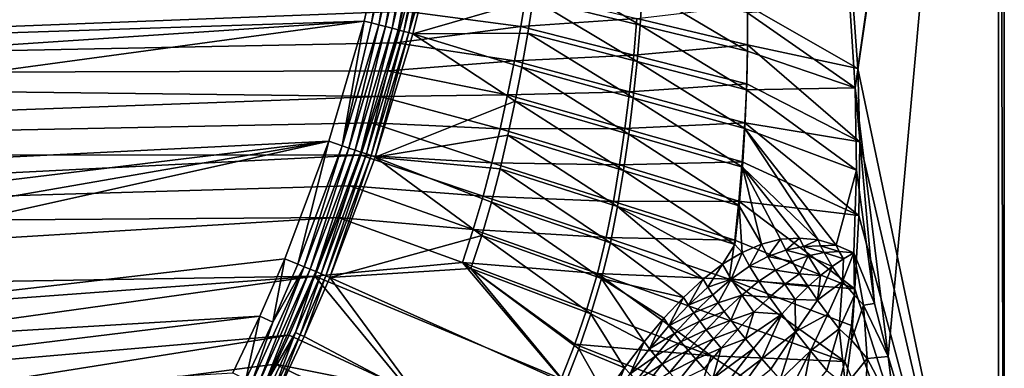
# Model space of a CAD drawing. Header units: metres. Extents: x -1501 to 0, y -1015 to 0.
# Tile 19 of 22: x -503 to 0, y -660 to -482. Entities that reach past the tile are written whole.
import ezdxf

# ---------------------------------------------------------------- set-up
doc = ezdxf.new("R2010")
doc.units = ezdxf.units.M

msp = doc.modelspace()

# ---------------------------------------------------------------- linework, layer by layer
at = {"layer": 'None'}
for points in [[(-78.854172, -474.309357), (-76.175674, -516.292725), (0, 0)], [(-76.175674, -516.292725), (-59.281075, -653.599243), (0, 0)], [(0, 0), (-59.281075, -653.599243), (0, -850)], [(-3, -3, -45), (0, 0, -45), (0, -850, -45)], [(0, 0), (0, -850), (0, 0, -45)], [(0, -850), (0, -850, -45), (0, 0, -45)], [(-74.848244, -506.518768, -3), (-77.500778, -469.092346, -3), (-3, -3, -3)], [(-3, -848.404846, -3), (-74.848244, -506.518768, -3), (-3, -3, -3)], [(-3, -848.404846, -3), (-3, -3, -3), (-3, -848.404846, -45)], [(-3, -3, -3), (-3, -3, -45), (-3, -848.404846, -45)], [(-3, -848.404846, -45), (-3, -3, -45), (0, -850, -45)], [(-312.603668, -419.77652, -403), (-1159.021484, -478.837067, -403), (-1122.318848, -508.444275, -403)], [(-312.603668, -419.77652, -403), (-1122.318848, -508.444275, -403), (-326.765198, -482.247986, -403)], [(-323.051483, -483.217468, -402.752716), (-312.603668, -419.77652, -403), (-326.765198, -482.247986, -403)], [(-308.669342, -420.529846, -402.731995), (-312.603668, -419.77652, -403), (-323.051483, -483.217468, -402.752716)], [(-319.392365, -484.172638, -402.016144), (-308.669342, -420.529846, -402.731995), (-323.051483, -483.217468, -402.752716)], [(-304.810333, -421.268677, -401.934265), (-308.669342, -420.529846, -402.731995), (-319.392365, -484.172638, -402.016144)], [(-315.857086, -485.09549, -400.800995), (-304.810333, -421.268677, -401.934265), (-319.392365, -484.172638, -402.016144)], [(-301.093201, -421.98053, -400.619354), (-304.810333, -421.268677, -401.934265), (-315.857086, -485.09549, -400.800995)], [(-312.503082, -485.971008, -399.12912), (-301.093201, -421.98053, -400.619354), (-315.857086, -485.09549, -400.800995)], [(-297.583405, -422.652954, -398.813019), (-301.093201, -421.98053, -400.619354), (-312.503082, -485.971008, -399.12912)], [(-309.383942, -486.785217, -397.026978), (-297.583405, -422.652954, -398.813019), (-312.503082, -485.971008, -399.12912)], [(-294.341827, -423.274384, -396.546295), (-297.583405, -422.652954, -398.813019), (-309.383942, -486.785217, -397.026978)], [(-306.549255, -487.525177, -394.528259), (-294.341827, -423.274384, -396.546295), (-309.383942, -486.785217, -397.026978)], [(-291.424377, -423.834198, -393.858734), (-294.341827, -423.274384, -396.546295), (-306.549255, -487.525177, -394.528259)], [(-304.046844, -488.178406, -391.672485), (-291.424377, -423.834198, -393.858734), (-306.549255, -487.525177, -394.528259)], [(-288.884552, -424.322205, -390.796539), (-291.424377, -423.834198, -393.858734), (-304.046844, -488.178406, -391.672485)], [(-291.349487, -446.146271, -387.795197), (-288.884552, -424.322205, -390.796539), (-304.046844, -488.178406, -391.672485)], [(-304.046844, -488.178406, -391.672485), (-301.921173, -488.732391, -388.515381), (-291.349487, -446.146271, -387.795197)], [(-240.587006, -470.991364, -292.652283), (-291.349487, -446.146271, -387.795197), (-301.921173, -488.732391, -388.515381)], [(-185.858185, -484.356689, -195.101532), (-238.168243, -453.488159, -292.652283), (-240.587006, -470.991364, -292.652283)], [(-238.168243, -453.488159, -292.652283), (-185.858185, -484.356689, -195.101532), (-184.647034, -465.740631, -195.101532)], [(-306.138794, -477.265167, -406), (-244.006195, -467.402679, -305.511078), (-246.893692, -484.983063, -305.53952)], [(-246.893692, -484.983063, -305.53952), (-244.006195, -467.402679, -305.511078), (-187.532166, -480.87381, -204.600037)], [(-184.647034, -465.740631, -195.101532), (-185.858185, -484.356689, -195.101532), (-131.129364, -497.721985, -97.550766)], [(-131.129364, -497.721985, -97.550766), (-131.125824, -477.993103, -97.550766), (-184.647034, -465.740631, -195.101532)], [(-1165.89502, -510.339233, -406), (-1214.653198, -468.930359, -406), (-306.138794, -477.265167, -406)], [(-243.325302, -488.451172, -292.652283), (-240.587006, -470.991364, -292.652283), (-301.921173, -488.732391, -388.515381)], [(-187.443985, -502.956177, -195.101532), (-240.587006, -470.991364, -292.652283), (-243.325302, -488.451172, -292.652283)], [(-187.443985, -502.956177, -195.101532), (-185.858185, -484.356689, -195.101532), (-240.587006, -470.991364, -292.652283)], [(-74.848244, -506.518768, -3), (-131.067444, -474.392334, -103.653313), (-77.500778, -469.092346, -3)], [(-310.547516, -493.386932, -406), (-1165.89502, -510.339233, -406), (-306.138794, -477.265167, -406)], [(-310.547516, -493.386932, -406), (-306.138794, -477.265167, -406), (-246.893692, -484.983063, -305.53952)], [(-187.532166, -480.87381, -204.600037), (-131.067444, -474.392334, -103.653313), (-131.070282, -494.363617, -103.684708)], [(-76.175674, -516.292725), (-78.854172, -474.309357), (-131.125824, -477.993103, -97.550766)], [(-131.070282, -494.363617, -103.684708), (-131.067444, -474.392334, -103.653313), (-74.848244, -506.518768, -3)], [(-1122.318848, -508.444275, -403), (-1089.953125, -533.116699, -403), (-326.765198, -482.247986, -403)], [(-326.765198, -482.247986, -403), (-1089.953125, -533.116699, -403), (-1027.148926, -577.440002, -403)], [(-326.765198, -482.247986, -403), (-1027.148926, -577.440002, -403), (-344.939697, -543.6875, -403)], [(-326.765198, -482.247986, -403), (-344.939697, -543.6875, -403), (-337.992615, -545.996765, -402.080475)], [(-323.051483, -483.217468, -402.752716), (-326.765198, -482.247986, -403), (-337.992615, -545.996765, -402.080475)], [(-246.893692, -484.983063, -305.53952), (-187.532166, -480.87381, -204.600037), (-189.203171, -499.649902, -204.629059)], [(-189.203171, -499.649902, -204.629059), (-187.532166, -480.87381, -204.600037), (-131.070282, -494.363617, -103.684708)], [(-76.175674, -516.292725), (-131.125824, -477.993103, -97.550766), (-131.129364, -497.721985, -97.550766)], [(-319.392365, -484.172638, -402.016144), (-323.051483, -483.217468, -402.752716), (-337.992615, -545.996765, -402.080475)], [(-337.992615, -545.996765, -402.080475), (-334.631226, -547.120605, -400.943848), (-319.392365, -484.172638, -402.016144)], [(-334.631226, -547.120605, -400.943848), (-315.857086, -485.09549, -400.800995), (-319.392365, -484.172638, -402.016144)], [(-331.430634, -548.190674, -399.378204), (-315.857086, -485.09549, -400.800995), (-334.631226, -547.120605, -400.943848)], [(-331.430634, -548.190674, -399.378204), (-312.503082, -485.971008, -399.12912), (-315.857086, -485.09549, -400.800995)], [(-328.438538, -549.19104, -397.406677), (-312.503082, -485.971008, -399.12912), (-331.430634, -548.190674, -399.378204)], [(-328.438538, -549.19104, -397.406677), (-309.383942, -486.785217, -397.026978), (-312.503082, -485.971008, -399.12912)], [(-325.699463, -550.10675, -395.058777), (-309.383942, -486.785217, -397.026978), (-328.438538, -549.19104, -397.406677)], [(-306.549255, -487.525177, -394.528259), (-309.383942, -486.785217, -397.026978), (-325.699463, -550.10675, -395.058777)], [(-325.699463, -550.10675, -395.058777), (-323.2565, -550.923462, -392.369202), (-306.549255, -487.525177, -394.528259)], [(-323.2565, -550.923462, -392.369202), (-304.046844, -488.178406, -391.672485), (-306.549255, -487.525177, -394.528259)], [(-310.547516, -493.386932, -406), (-246.893692, -484.983063, -305.53952), (-250.108063, -502.500244, -305.566467)], [(-250.108063, -502.500244, -305.566467), (-246.893692, -484.983063, -305.53952), (-189.203171, -499.649902, -204.629059)], [(-131.562668, -517.461182, -97.550766), (-185.858185, -484.356689, -195.101532), (-187.443985, -502.956177, -195.101532)], [(-185.858185, -484.356689, -195.101532), (-131.562668, -517.461182, -97.550766), (-131.129364, -497.721985, -97.550766)], [(-323.2565, -550.923462, -392.369202), (-321.174866, -551.718262, -389.452789), (-304.046844, -488.178406, -391.672485)], [(-321.174866, -551.718262, -389.452789), (-301.921173, -488.732391, -388.515381), (-304.046844, -488.178406, -391.672485)], [(-321.174866, -551.718262, -389.452789), (-249.753784, -523.210144, -292.652283), (-301.921173, -488.732391, -388.515381)], [(-301.921173, -488.732391, -388.515381), (-246.3815, -505.859924, -292.652283), (-243.325302, -488.451172, -292.652283)], [(-249.753784, -523.210144, -292.652283), (-246.3815, -505.859924, -292.652283), (-301.921173, -488.732391, -388.515381)], [(-246.3815, -505.859924, -292.652283), (-189.403839, -521.532227, -195.101532), (-243.325302, -488.451172, -292.652283)], [(-189.403839, -521.532227, -195.101532), (-187.443985, -502.956177, -195.101532), (-243.325302, -488.451172, -292.652283)], [(-1165.89502, -510.339233, -406), (-310.547516, -493.386932, -406), (-314.707947, -507.74234, -406)], [(-314.707947, -507.74234, -406), (-310.547516, -493.386932, -406), (-250.108063, -502.500244, -305.566467)], [(-189.203171, -499.649902, -204.629059), (-131.070282, -494.363617, -103.684708), (-131.524384, -514.3349, -103.714508)], [(-131.524384, -514.3349, -103.714508), (-131.070282, -494.363617, -103.684708), (-73.756546, -544.023193, -3)], [(-73.756546, -544.023193, -3), (-131.070282, -494.363617, -103.684708), (-74.848244, -506.518768, -3)], [(-314.707947, -507.74234, -406), (-250.108063, -502.500244, -305.566467), (-253.643524, -519.945251, -305.592072)], [(-253.643524, -519.945251, -305.592072), (-250.108063, -502.500244, -305.566467), (-191.269867, -518.388245, -204.656418)], [(-250.108063, -502.500244, -305.566467), (-189.203171, -499.649902, -204.629059), (-191.269867, -518.388245, -204.656418)], [(-191.269867, -518.388245, -204.656418), (-189.203171, -499.649902, -204.629059), (-131.524384, -514.3349, -103.714508)], [(-131.562668, -517.461182, -97.550766), (-76.175674, -516.292725), (-131.129364, -497.721985, -97.550766)], [(-246.3815, -505.859924, -292.652283), (-249.753784, -523.210144, -292.652283), (-191.737076, -540.078064, -195.101532)], [(-189.403839, -521.532227, -195.101532), (-246.3815, -505.859924, -292.652283), (-191.737076, -540.078064, -195.101532)], [(-132.426163, -537.204529, -97.550766), (-187.443985, -502.956177, -195.101532), (-189.403839, -521.532227, -195.101532)], [(-132.426163, -537.204529, -97.550766), (-131.562668, -517.461182, -97.550766), (-187.443985, -502.956177, -195.101532)], [(-73.756546, -544.023193, -3), (-74.848244, -506.518768, -3), (-3, -848.404846, -3)], [(-318.68457, -520.793213, -406), (-1165.89502, -510.339233, -406), (-314.707947, -507.74234, -406)], [(-1115.29248, -549.992249, -406), (-1165.89502, -510.339233, -406), (-318.68457, -520.793213, -406)], [(-318.68457, -520.793213, -406), (-314.707947, -507.74234, -406), (-253.643524, -519.945251, -305.592072)], [(-191.269867, -518.388245, -204.656418), (-131.524384, -514.3349, -103.714508), (-132.443207, -534.294067, -103.742409)], [(-132.443207, -534.294067, -103.742409), (-131.524384, -514.3349, -103.714508), (-73.756546, -544.023193, -3)], [(-132.426163, -537.204529, -97.550766), (-75.468491, -558.421387), (-131.562668, -517.461182, -97.550766)], [(-75.468491, -558.421387), (-76.175674, -516.292725), (-131.562668, -517.461182, -97.550766)], [(-59.281075, -653.599243), (-76.175674, -516.292725), (-66.282303, -626.554199)], [(-76.175674, -516.292725), (-75.468491, -558.421387), (-66.282303, -626.554199)], [(-322.999939, -534.307617, -406), (-1115.29248, -549.992249, -406), (-318.68457, -520.793213, -406)], [(-322.999939, -534.307617, -406), (-318.68457, -520.793213, -406), (-257.462189, -537.312866, -305.617218)], [(-318.68457, -520.793213, -406), (-253.643524, -519.945251, -305.592072), (-257.462189, -537.312866, -305.617218)], [(-257.462189, -537.312866, -305.617218), (-253.643524, -519.945251, -305.592072), (-193.724319, -537.081543, -204.682312)], [(-253.643524, -519.945251, -305.592072), (-191.269867, -518.388245, -204.656418), (-193.724319, -537.081543, -204.682312)], [(-193.724319, -537.081543, -204.682312), (-191.269867, -518.388245, -204.656418), (-132.443207, -534.294067, -103.742409)], [(-133.720367, -556.945984, -97.550766), (-189.403839, -521.532227, -195.101532), (-191.737076, -540.078064, -195.101532)], [(-133.720367, -556.945984, -97.550766), (-132.426163, -537.204529, -97.550766), (-189.403839, -521.532227, -195.101532)], [(-253.440216, -540.494385, -292.652283), (-249.753784, -523.210144, -292.652283), (-321.174866, -551.718262, -389.452789)], [(-249.753784, -523.210144, -292.652283), (-253.440216, -540.494385, -292.652283), (-194.4431, -558.586914, -195.101532)], [(-191.737076, -540.078064, -195.101532), (-249.753784, -523.210144, -292.652283), (-194.4431, -558.586914, -195.101532)], [(-1115.29248, -549.992249, -406), (-322.999939, -534.307617, -406), (-328.518768, -550.732056, -406)], [(-261.553894, -554.593201, -305.642212), (-328.518768, -550.732056, -406), (-322.999939, -534.307617, -406)], [(-257.462189, -537.312866, -305.617218), (-261.553894, -554.593201, -305.642212), (-322.999939, -534.307617, -406)], [(-196.496063, -555.737305, -204.708282), (-261.553894, -554.593201, -305.642212), (-257.462189, -537.312866, -305.617218)], [(-193.724319, -537.081543, -204.682312), (-196.496063, -555.737305, -204.708282), (-257.462189, -537.312866, -305.617218)], [(-133.816589, -554.235474, -103.768661), (-196.496063, -555.737305, -204.708282), (-193.724319, -537.081543, -204.682312)], [(-132.443207, -534.294067, -103.742409), (-133.816589, -554.235474, -103.768661), (-193.724319, -537.081543, -204.682312)], [(-74.227745, -581.540527, -3), (-133.816589, -554.235474, -103.768661), (-132.443207, -534.294067, -103.742409)], [(-95.044357, -594.063232, -30.240681), (-132.426163, -537.204529, -97.550766), (-133.720367, -556.945984, -97.550766)], [(-73.756546, -544.023193, -3), (-74.227745, -581.540527, -3), (-132.443207, -534.294067, -103.742409)], [(-95.044357, -594.063232, -30.240681), (-85.776901, -596.631897, -14.985895), (-132.426163, -537.204529, -97.550766)], [(-85.776901, -596.631897, -14.985895), (-75.468491, -558.421387), (-132.426163, -537.204529, -97.550766)], [(-257.438721, -557.705383, -292.652283), (-253.440216, -540.494385, -292.652283), (-321.174866, -551.718262, -389.452789)], [(-197.521271, -577.051758, -195.101532), (-253.440216, -540.494385, -292.652283), (-257.438721, -557.705383, -292.652283)], [(-194.4431, -558.586914, -195.101532), (-253.440216, -540.494385, -292.652283), (-197.521271, -577.051758, -195.101532)], [(-194.4431, -558.586914, -195.101532), (-135.445984, -576.679382, -97.550766), (-191.737076, -540.078064, -195.101532)], [(-135.445984, -576.679382, -97.550766), (-133.720367, -556.945984, -97.550766), (-191.737076, -540.078064, -195.101532)], [(-1027.148926, -577.440002, -403), (-962.287109, -618.693909, -403), (-344.939697, -543.6875, -403)], [(-344.939697, -543.6875, -403), (-962.287109, -618.693909, -403), (-919.637268, -643.513, -403)], [(-919.637268, -643.513, -403), (-883.227234, -663.339172, -403), (-344.939697, -543.6875, -403)], [(-883.227234, -663.339172, -403), (-367.318054, -603.682251, -403), (-344.939697, -543.6875, -403)], [(-344.939697, -543.6875, -403), (-367.318054, -603.682251, -403), (-360.623047, -606.450195, -402.112152)], [(-337.992615, -545.996765, -402.080475), (-344.939697, -543.6875, -403), (-360.623047, -606.450195, -402.112152)], [(-360.623047, -606.450195, -402.112152), (-357.399384, -607.78302, -401.014252), (-337.992615, -545.996765, -402.080475)], [(-357.399384, -607.78302, -401.014252), (-334.631226, -547.120605, -400.943848), (-337.992615, -545.996765, -402.080475)], [(-357.399384, -607.78302, -401.014252), (-354.324463, -609.054321, -399.50116), (-334.631226, -547.120605, -400.943848)], [(-354.324463, -609.054321, -399.50116), (-331.430634, -548.190674, -399.378204), (-334.631226, -547.120605, -400.943848)], [(-74.227745, -581.540527, -3), (-73.756546, -544.023193, -3), (-3, -848.404846, -3)], [(-1062.969604, -587.750427, -406), (-1115.29248, -549.992249, -406), (-328.518768, -550.732056, -406)], [(-1062.969604, -587.750427, -406), (-328.518768, -550.732056, -406), (-334.068481, -566.412903, -406)], [(-351.442535, -610.245789, -397.594391), (-331.430634, -548.190674, -399.378204), (-354.324463, -609.054321, -399.50116)], [(-351.442535, -610.245789, -397.594391), (-328.438538, -549.19104, -397.406677), (-331.430634, -548.190674, -399.378204)], [(-348.794952, -611.340454, -395.321564), (-328.438538, -549.19104, -397.406677), (-351.442535, -610.245789, -397.594391)], [(-348.794952, -611.340454, -395.321564), (-325.699463, -550.10675, -395.058777), (-328.438538, -549.19104, -397.406677)], [(-348.794952, -611.340454, -395.321564), (-346.421906, -612.321533, -392.715027), (-325.699463, -550.10675, -395.058777)], [(-346.421906, -612.321533, -392.715027), (-323.2565, -550.923462, -392.369202), (-325.699463, -550.10675, -395.058777)], [(-346.421906, -612.321533, -392.715027), (-344.361847, -613.173279, -389.820526), (-323.2565, -550.923462, -392.369202)], [(-344.361847, -613.173279, -389.820526), (-321.174866, -551.718262, -389.452789), (-323.2565, -550.923462, -392.369202)], [(-344.361847, -613.173279, -389.820526), (-266.819427, -591.813538, -292.652283), (-321.174866, -551.718262, -389.452789)], [(-334.068481, -566.412903, -406), (-328.518768, -550.732056, -406), (-266.050903, -571.753601, -305.664398)], [(-328.518768, -550.732056, -406), (-261.553894, -554.593201, -305.642212), (-266.050903, -571.753601, -305.664398)], [(-266.819427, -591.813538, -292.652283), (-261.773743, -574.832764, -292.652283), (-321.174866, -551.718262, -389.452789)], [(-321.174866, -551.718262, -389.452789), (-261.773743, -574.832764, -292.652283), (-257.438721, -557.705383, -292.652283)], [(-266.050903, -571.753601, -305.664398), (-261.553894, -554.593201, -305.642212), (-199.571426, -574.352722, -204.735184)], [(-261.773743, -574.832764, -292.652283), (-201.021072, -595.459717, -195.101532), (-257.438721, -557.705383, -292.652283)], [(-261.553894, -554.593201, -305.642212), (-196.496063, -555.737305, -204.708282), (-199.571426, -574.352722, -204.735184)], [(-201.021072, -595.459717, -195.101532), (-197.521271, -577.051758, -195.101532), (-257.438721, -557.705383, -292.652283)], [(-199.571426, -574.352722, -204.735184), (-196.496063, -555.737305, -204.708282), (-135.540817, -574.17865, -103.795799)], [(-196.496063, -555.737305, -204.708282), (-133.816589, -554.235474, -103.768661), (-135.540817, -574.17865, -103.795799)], [(-133.816589, -554.235474, -103.768661), (-74.227745, -581.540527, -3), (-135.540817, -574.17865, -103.795799)], [(-135.445984, -576.679382, -97.550766), (-124.02079, -596.136658, -76.248573), (-133.720367, -556.945984, -97.550766)], [(-124.02079, -596.136658, -76.248573), (-114.218964, -593.725159, -61.098568), (-133.720367, -556.945984, -97.550766)], [(-133.720367, -556.945984, -97.550766), (-114.218964, -593.725159, -61.098568), (-104.541687, -593.063599, -45.68417)], [(-104.541687, -593.063599, -45.68417), (-95.044357, -594.063232, -30.240681), (-133.720367, -556.945984, -97.550766)], [(-197.521271, -577.051758, -195.101532), (-137.603821, -596.398193, -97.550766), (-194.4431, -558.586914, -195.101532)], [(-137.603821, -596.398193, -97.550766), (-135.445984, -576.679382, -97.550766), (-194.4431, -558.586914, -195.101532)], [(-85.776901, -596.631897, -14.985895), (-76.746094, -600.651306), (-75.468491, -558.421387)], [(-66.282303, -626.554199), (-75.468491, -558.421387), (-76.746094, -600.651306)], [(-340.072449, -582.551208, -406), (-1062.969604, -587.750427, -406), (-334.068481, -566.412903, -406)], [(-340.072449, -582.551208, -406), (-334.068481, -566.412903, -406), (-271.089172, -588.760315, -305.681122)], [(-334.068481, -566.412903, -406), (-266.050903, -571.753601, -305.664398), (-271.089172, -588.760315, -305.681122)], [(-271.089172, -588.760315, -305.681122), (-266.050903, -571.753601, -305.664398), (-203.225479, -592.86853, -204.759628)], [(-266.050903, -571.753601, -305.664398), (-199.571426, -574.352722, -204.735184), (-203.225479, -592.86853, -204.759628)], [(-266.819427, -591.813538, -292.652283), (-205.650925, -613.697632, -195.101532), (-261.773743, -574.832764, -292.652283)], [(-205.650925, -613.697632, -195.101532), (-201.021072, -595.459717, -195.101532), (-261.773743, -574.832764, -292.652283)], [(-203.225479, -592.86853, -204.759628), (-199.571426, -574.352722, -204.735184), (-137.598114, -594.127075, -103.825394)], [(-201.021072, -595.459717, -195.101532), (-153.773056, -614.114197, -117.926277), (-197.521271, -577.051758, -195.101532)], [(-199.571426, -574.352722, -204.735184), (-135.540817, -574.17865, -103.795799), (-137.598114, -594.127075, -103.825394)], [(-153.773056, -614.114197, -117.926277), (-143.81369, -606.408203, -104.854713), (-197.521271, -577.051758, -195.101532)], [(-197.521271, -577.051758, -195.101532), (-143.81369, -606.408203, -104.854713), (-137.603821, -596.398193, -97.550766)], [(-137.603821, -596.398193, -97.550766), (-133.894073, -600.377075, -90.901405), (-135.445984, -576.679382, -97.550766)], [(-135.540817, -574.17865, -103.795799), (-76.2612, -619.005676, -3), (-137.598114, -594.127075, -103.825394)], [(-74.227745, -581.540527, -3), (-76.2612, -619.005676, -3), (-135.540817, -574.17865, -103.795799)], [(-133.894073, -600.377075, -90.901405), (-124.02079, -596.136658, -76.248573), (-135.445984, -576.679382, -97.550766)], [(-1009.002441, -623.525391, -406), (-1062.969604, -587.750427, -406), (-340.072449, -582.551208, -406)], [(-352.068939, -612.611084, -406), (-1009.002441, -623.525391, -406), (-340.072449, -582.551208, -406)], [(-276.673309, -605.598328, -305.692322), (-352.068939, -612.611084, -406), (-340.072449, -582.551208, -406)], [(-271.089172, -588.760315, -305.681122), (-276.673309, -605.598328, -305.692322), (-340.072449, -582.551208, -406)], [(-76.2612, -619.005676, -3), (-74.227745, -581.540527, -3), (-3, -848.404846, -3)], [(-272.372498, -608.644409, -292.652283), (-266.819427, -591.813538, -292.652283), (-344.361847, -613.173279, -389.820526)], [(-207.739471, -611.219482, -204.778076), (-276.673309, -605.598328, -305.692322), (-271.089172, -588.760315, -305.681122)], [(-272.372498, -608.644409, -292.652283), (-211.031403, -631.764832, -195.101532), (-266.819427, -591.813538, -292.652283)], [(-203.225479, -592.86853, -204.759628), (-207.739471, -611.219482, -204.778076), (-271.089172, -588.760315, -305.681122)], [(-211.031403, -631.764832, -195.101532), (-205.650925, -613.697632, -195.101532), (-266.819427, -591.813538, -292.652283)], [(-140.406921, -613.995605, -103.853043), (-207.739471, -611.219482, -204.778076), (-203.225479, -592.86853, -204.759628)], [(-137.598114, -594.127075, -103.825394), (-140.406921, -613.995605, -103.853043), (-203.225479, -592.86853, -204.759628)], [(-114.218964, -593.725159, -61.098568), (-111.617188, -599.202881, -49.908329), (-104.541687, -593.063599, -45.68417)], [(-111.617188, -599.202881, -49.908329), (-102.601654, -597.413208, -37.342808), (-104.541687, -593.063599, -45.68417)], [(-104.541687, -593.063599, -45.68417), (-102.601654, -597.413208, -37.342808), (-95.044357, -594.063232, -30.240681)], [(-205.650925, -613.697632, -195.101532), (-163.765915, -623.377747, -129.93425), (-201.021072, -595.459717, -195.101532)], [(-163.765915, -623.377747, -129.93425), (-153.773056, -614.114197, -117.926277), (-201.021072, -595.459717, -195.101532)], [(-143.81369, -606.408203, -104.854713), (-133.894073, -600.377075, -90.901405), (-137.603821, -596.398193, -97.550766)], [(-76.2612, -619.005676, -3), (-140.406921, -613.995605, -103.853043), (-137.598114, -594.127075, -103.825394)], [(-130.046432, -607.511292, -74.335121), (-124.02079, -596.136658, -76.248573), (-133.894073, -600.377075, -90.901405)], [(-120.779289, -602.555359, -62.296867), (-124.02079, -596.136658, -76.248573), (-130.046432, -607.511292, -74.335121)], [(-124.02079, -596.136658, -76.248573), (-120.779289, -602.555359, -62.296867), (-114.218964, -593.725159, -61.098568)], [(-120.779289, -602.555359, -62.296867), (-111.617188, -599.202881, -49.908329), (-114.218964, -593.725159, -61.098568)], [(-111.617188, -599.202881, -49.908329), (-100.070206, -602.097717, -28.879965), (-102.601654, -597.413208, -37.342808)], [(-102.601654, -597.413208, -37.342808), (-93.766693, -597.118835, -24.754053), (-95.044357, -594.063232, -30.240681)], [(-102.601654, -597.413208, -37.342808), (-92.047478, -600.41748, -19.087898), (-93.766693, -597.118835, -24.754053)], [(-100.070206, -602.097717, -28.879965), (-92.047478, -600.41748, -19.087898), (-102.601654, -597.413208, -37.342808)], [(-95.044357, -594.063232, -30.240681), (-93.766693, -597.118835, -24.754053), (-85.776901, -596.631897, -14.985895)], [(-93.766693, -597.118835, -24.754053), (-84.267029, -599.96228, -9.431347), (-85.776901, -596.631897, -14.985895)], [(-92.047478, -600.41748, -19.087898), (-84.267029, -599.96228, -9.431347), (-93.766693, -597.118835, -24.754053)], [(-85.776901, -596.631897, -14.985895), (-84.267029, -599.96228, -9.431347), (-76.746094, -600.651306)], [(-133.894073, -600.377075, -90.901405), (-143.81369, -606.408203, -104.854713), (-139.369858, -614.077271, -85.836288)], [(-130.046432, -607.511292, -74.335121), (-133.894073, -600.377075, -90.901405), (-139.369858, -614.077271, -85.836288)], [(-116.749283, -609.404358, -48.409073), (-120.779289, -602.555359, -62.296867), (-130.046432, -607.511292, -74.335121)], [(-120.779289, -602.555359, -62.296867), (-108.313202, -605.075195, -38.697216), (-111.617188, -599.202881, -49.908329)], [(-108.313202, -605.075195, -38.697216), (-120.779289, -602.555359, -62.296867), (-116.749283, -609.404358, -48.409073)], [(-108.313202, -605.075195, -38.697216), (-100.070206, -602.097717, -28.879965), (-111.617188, -599.202881, -49.908329)], [(-100.070206, -602.097717, -28.879965), (-108.313202, -605.075195, -38.697216), (-104.483841, -611.299194, -27.706591)], [(-93.837769, -612.24939, -12.48859), (-100.070206, -602.097717, -28.879965), (-104.483841, -611.299194, -27.706591)], [(-87.829361, -607.536621, -8.1118), (-92.047478, -600.41748, -19.087898), (-100.070206, -602.097717, -28.879965)], [(-87.829361, -607.536621, -8.1118), (-100.070206, -602.097717, -28.879965), (-93.837769, -612.24939, -12.48859)], [(-84.267029, -599.96228, -9.431347), (-92.047478, -600.41748, -19.087898), (-82.130165, -603.685547, -3.928993)], [(-92.047478, -600.41748, -19.087898), (-87.829361, -607.536621, -8.1118), (-82.130165, -603.685547, -3.928993)], [(-82.130165, -603.685547, -3.928993), (-76.746094, -600.651306), (-84.267029, -599.96228, -9.431347)], [(-76.52774, -622.229492, 11.049831), (-76.746094, -600.651306), (-82.635887, -615.308594, 2.224236)], [(-82.635887, -615.308594, 2.224236), (-76.746094, -600.651306), (-82.130165, -603.685547, -3.928993)], [(-66.282303, -626.554199), (-76.746094, -600.651306), (-71.915573, -627.420715, 12.032475)], [(-76.746094, -600.651306), (-76.52774, -622.229492, 11.049831), (-71.915573, -627.420715, 12.032475)], [(-367.318054, -603.682251, -403), (-883.227234, -663.339172, -403), (-380.071808, -633.061035, -403)], [(-381.137329, -668.308167, -399.43338), (-357.399384, -607.78302, -401.014252), (-384.13916, -666.811157, -400.975464)], [(-357.399384, -607.78302, -401.014252), (-373.456635, -636.072266, -402.110077), (-384.13916, -666.811157, -400.975464)], [(-354.324463, -609.054321, -399.50116), (-357.399384, -607.78302, -401.014252), (-381.137329, -668.308167, -399.43338)], [(-367.318054, -603.682251, -403), (-380.071808, -633.061035, -403), (-373.456635, -636.072266, -402.110077)], [(-360.623047, -606.450195, -402.112152), (-367.318054, -603.682251, -403), (-373.456635, -636.072266, -402.110077)], [(-357.399384, -607.78302, -401.014252), (-360.623047, -606.450195, -402.112152), (-373.456635, -636.072266, -402.110077)], [(-276.673309, -605.598328, -305.692322), (-226.27652, -664.989563, -204.799896), (-352.068939, -612.611084, -406)], [(-213.124634, -629.372864, -204.790421), (-219.322968, -647.304321, -204.797424), (-276.673309, -605.598328, -305.692322)], [(-219.322968, -647.304321, -204.797424), (-226.27652, -664.989563, -204.799896), (-276.673309, -605.598328, -305.692322)], [(-213.124634, -629.372864, -204.790421), (-276.673309, -605.598328, -305.692322), (-207.739471, -611.219482, -204.778076)], [(-143.81369, -606.408203, -104.854713), (-153.773056, -614.114197, -117.926277), (-151.357941, -618.139404, -107.324249)], [(-139.369858, -614.077271, -85.836288), (-143.81369, -606.408203, -104.854713), (-151.357941, -618.139404, -107.324249)], [(-130.046432, -607.511292, -74.335121), (-139.369858, -614.077271, -85.836288), (-125.344597, -615.116211, -57.868576)], [(-116.749283, -609.404358, -48.409073), (-130.046432, -607.511292, -74.335121), (-125.344597, -615.116211, -57.868576)], [(-104.483841, -611.299194, -27.706591), (-108.313202, -605.075195, -38.697216), (-116.749283, -609.404358, -48.409073)], [(-82.635887, -615.308594, 2.224236), (-87.829361, -607.536621, -8.1118), (-95.319359, -624.754822, -6.588786)], [(-95.319359, -624.754822, -6.588786), (-87.829361, -607.536621, -8.1118), (-93.837769, -612.24939, -12.48859)], [(-82.130165, -603.685547, -3.928993), (-87.829361, -607.536621, -8.1118), (-82.635887, -615.308594, 2.224236)], [(-352.068939, -612.611084, -406), (-953.535645, -657.19519, -406), (-1009.002441, -623.525391, -406)], [(-896.670044, -688.680969, -406), (-953.535645, -657.19519, -406), (-352.068939, -612.611084, -406)], [(-365.180939, -642.72583, -406), (-896.670044, -688.680969, -406), (-352.068939, -612.611084, -406)], [(-378.327728, -669.709351, -397.490875), (-354.324463, -609.054321, -399.50116), (-381.137329, -668.308167, -399.43338)], [(-378.327728, -669.709351, -397.490875), (-351.442535, -610.245789, -397.594391), (-354.324463, -609.054321, -399.50116)], [(-361.795929, -641.381042, -395.30423), (-351.442535, -610.245789, -397.594391), (-378.327728, -669.709351, -397.490875)], [(-352.068939, -612.611084, -406), (-303.916168, -671.051086, -305.693878), (-365.180939, -642.72583, -406)], [(-361.795929, -641.381042, -395.30423), (-348.794952, -611.340454, -395.321564), (-351.442535, -610.245789, -397.594391)], [(-361.795929, -641.381042, -395.30423), (-359.457672, -642.445679, -392.692078), (-348.794952, -611.340454, -395.321564)], [(-359.457672, -642.445679, -392.692078), (-346.421906, -612.321533, -392.715027), (-348.794952, -611.340454, -395.321564)], [(-359.457672, -642.445679, -392.692078), (-357.432587, -643.367371, -389.770233), (-346.421906, -612.321533, -392.715027)], [(-357.432587, -643.367371, -389.770233), (-344.361847, -613.173279, -389.820526), (-346.421906, -612.321533, -392.715027)], [(-344.361847, -613.173279, -389.820526), (-357.432587, -643.367371, -389.770233), (-299.54071, -674.005676, -292.652283)], [(-226.27652, -664.989563, -204.799896), (-303.916168, -671.051086, -305.693878), (-352.068939, -612.611084, -406)], [(-224.017654, -667.227783, -195.101532), (-272.372498, -608.644409, -292.652283), (-344.361847, -613.173279, -389.820526)], [(-224.017654, -667.227783, -195.101532), (-344.361847, -613.173279, -389.820526), (-299.54071, -674.005676, -292.652283)], [(-224.017654, -667.227783, -195.101532), (-217.156387, -649.62146, -195.101532), (-272.372498, -608.644409, -292.652283)], [(-217.156387, -649.62146, -195.101532), (-211.031403, -631.764832, -195.101532), (-272.372498, -608.644409, -292.652283)], [(-207.739471, -611.219482, -204.778076), (-149.579086, -653.153809, -103.887955), (-213.124634, -629.372864, -204.790421)], [(-140.406921, -613.995605, -103.853043), (-81.38134, -656.13446, -3), (-207.739471, -611.219482, -204.778076)], [(-81.38134, -656.13446, -3), (-149.579086, -653.153809, -103.887955), (-207.739471, -611.219482, -204.778076)], [(-116.749283, -609.404358, -48.409073), (-125.344597, -615.116211, -57.868576), (-112.062561, -616.692871, -34.796894)], [(-104.483841, -611.299194, -27.706591), (-116.749283, -609.404358, -48.409073), (-112.062561, -616.692871, -34.796894)], [(-112.062561, -616.692871, -34.796894), (-100.145844, -617.863525, -16.987404), (-104.483841, -611.299194, -27.706591)], [(-100.145844, -617.863525, -16.987404), (-93.837769, -612.24939, -12.48859), (-104.483841, -611.299194, -27.706591)], [(-93.837769, -612.24939, -12.48859), (-100.145844, -617.863525, -16.987404), (-95.319359, -624.754822, -6.588786)], [(-211.031403, -631.764832, -195.101532), (-183.826416, -646.107971, -150.032639), (-205.650925, -613.697632, -195.101532)], [(-183.826416, -646.107971, -150.032639), (-173.785995, -634.081665, -140.696762), (-205.650925, -613.697632, -195.101532)], [(-205.650925, -613.697632, -195.101532), (-173.785995, -634.081665, -140.696762), (-163.765915, -623.377747, -129.93425)], [(-153.773056, -614.114197, -117.926277), (-163.765915, -623.377747, -129.93425), (-161.280914, -627.34967, -118.200439)], [(-151.357941, -618.139404, -107.324249), (-153.773056, -614.114197, -117.926277), (-161.280914, -627.34967, -118.200439)], [(-151.357941, -618.139404, -107.324249), (-161.280914, -627.34967, -118.200439), (-148.826797, -622.099121, -96.58567)], [(-151.357941, -618.139404, -107.324249), (-148.826797, -622.099121, -96.58567), (-139.369858, -614.077271, -85.836288)], [(-148.826797, -622.099121, -96.58567), (-146.026245, -626.239136, -85.93116), (-139.369858, -614.077271, -85.836288)], [(-146.026245, -626.239136, -85.93116), (-134.058838, -622.212646, -66.917496), (-139.369858, -614.077271, -85.836288)], [(-76.2612, -619.005676, -3), (-78.014343, -637.679749, -3), (-140.406921, -613.995605, -103.853043)], [(-78.014343, -637.679749, -3), (-81.38134, -656.13446, -3), (-140.406921, -613.995605, -103.853043)], [(-139.369858, -614.077271, -85.836288), (-134.058838, -622.212646, -66.917496), (-125.344597, -615.116211, -57.868576)], [(-134.058838, -622.212646, -66.917496), (-119.854691, -623.248535, -41.732769), (-125.344597, -615.116211, -57.868576)], [(-125.344597, -615.116211, -57.868576), (-119.854691, -623.248535, -41.732769), (-112.062561, -616.692871, -34.796894)], [(-119.854691, -623.248535, -41.732769), (-106.740044, -624.40686, -21.52401), (-112.062561, -616.692871, -34.796894)], [(-106.740044, -624.40686, -21.52401), (-100.145844, -617.863525, -16.987404), (-112.062561, -616.692871, -34.796894)], [(-100.145844, -617.863525, -16.987404), (-106.740044, -624.40686, -21.52401), (-95.319359, -624.754822, -6.588786)], [(-90.027794, -631.957397, 3.442283), (-82.635887, -615.308594, 2.224236), (-95.319359, -624.754822, -6.588786)], [(-84.297676, -639.45343, 13.061278), (-82.635887, -615.308594, 2.224236), (-90.027794, -631.957397, 3.442283)], [(-84.297676, -639.45343, 13.061278), (-76.52774, -622.229492, 11.049831), (-82.635887, -615.308594, 2.224236)], [(-161.280914, -627.34967, -118.200439), (-158.539963, -631.347656, -106.393166), (-148.826797, -622.099121, -96.58567)], [(-148.826797, -622.099121, -96.58567), (-158.539963, -631.347656, -106.393166), (-146.026245, -626.239136, -85.93116)], [(-134.058838, -622.212646, -66.917496), (-146.026245, -626.239136, -85.93116), (-142.959366, -630.557373, -75.373917)], [(-139.629684, -635.051514, -64.926964), (-134.058838, -622.212646, -66.917496), (-142.959366, -630.557373, -75.373917)], [(-139.629684, -635.051514, -64.926964), (-127.828392, -630.963257, -48.384556), (-134.058838, -622.212646, -66.917496)], [(-127.828392, -630.963257, -48.384556), (-119.854691, -623.248535, -41.732769), (-134.058838, -622.212646, -66.917496)], [(-127.828392, -630.963257, -48.384556), (-113.601837, -631.891479, -26.004122), (-119.854691, -623.248535, -41.732769)], [(-113.601837, -631.891479, -26.004122), (-106.740044, -624.40686, -21.52401), (-119.854691, -623.248535, -41.732769)], [(-84.297676, -639.45343, 13.061278), (-77.947021, -645.161255, 21.366247), (-76.52774, -622.229492, 11.049831)], [(-78.014343, -637.679749, -3), (-76.2612, -619.005676, -3), (-3, -848.404846, -3)], [(-76.52774, -622.229492, 11.049831), (-77.947021, -645.161255, 21.366247), (-71.915573, -627.420715, 12.032475)], [(-163.765915, -623.377747, -129.93425), (-173.785995, -634.081665, -140.696762), (-171.234772, -637.908691, -127.917931)], [(-161.280914, -627.34967, -118.200439), (-163.765915, -623.377747, -129.93425), (-171.234772, -637.908691, -127.917931)], [(-161.280914, -627.34967, -118.200439), (-171.234772, -637.908691, -127.917931), (-158.539963, -631.347656, -106.393166)], [(-146.026245, -626.239136, -85.93116), (-158.539963, -631.347656, -106.393166), (-155.495926, -635.548523, -94.680473)], [(-142.959366, -630.557373, -75.373917), (-146.026245, -626.239136, -85.93116), (-155.495926, -635.548523, -94.680473)], [(-106.740044, -624.40686, -21.52401), (-113.601837, -631.891479, -26.004122), (-106.616241, -641.024841, -10.756325)], [(-95.319359, -624.754822, -6.588786), (-106.740044, -624.40686, -21.52401), (-106.616241, -641.024841, -10.756325)], [(-90.027794, -631.957397, 3.442283), (-95.319359, -624.754822, -6.588786), (-106.616241, -641.024841, -10.756325)], [(-71.915573, -627.420715, 12.032475), (-77.947021, -645.161255, 21.366247), (-70.01944, -654.663635, 22.987364)], [(-59.281075, -653.599243), (-66.282303, -626.554199), (-71.915573, -627.420715, 12.032475)], [(-59.281075, -653.599243), (-71.915573, -627.420715, 12.032475), (-70.01944, -654.663635, 22.987364)], [(-883.227234, -663.339172, -403), (-833.802429, -688.34259, -403), (-380.071808, -633.061035, -403)], [(-380.071808, -633.061035, -403), (-833.802429, -688.34259, -403), (-393.846741, -661.965149, -403)], [(-380.071808, -633.061035, -403), (-393.846741, -661.965149, -403), (-387.289185, -665.240295, -402.094696)], [(-373.456635, -636.072266, -402.110077), (-380.071808, -633.061035, -403), (-387.289185, -665.240295, -402.094696)], [(-149.579086, -653.153809, -103.887955), (-219.322968, -647.304321, -204.797424), (-213.124634, -629.372864, -204.790421)], [(-217.156387, -649.62146, -195.101532), (-193.841354, -659.293335, -157.801758), (-211.031403, -631.764832, -195.101532)], [(-193.841354, -659.293335, -157.801758), (-183.826416, -646.107971, -150.032639), (-211.031403, -631.764832, -195.101532)], [(-158.539963, -631.347656, -106.393166), (-171.234772, -637.908691, -127.917931), (-168.316193, -641.851318, -115.145607)], [(-155.495926, -635.548523, -94.680473), (-158.539963, -631.347656, -106.393166), (-168.316193, -641.851318, -115.145607)], [(-142.959366, -630.557373, -75.373917), (-155.495926, -635.548523, -94.680473), (-152.152267, -639.949951, -83.077202)], [(-139.629684, -635.051514, -64.926964), (-142.959366, -630.557373, -75.373917), (-152.152267, -639.949951, -83.077202)], [(-139.629684, -635.051514, -64.926964), (-136.041183, -639.718872, -54.603146), (-127.828392, -630.963257, -48.384556)], [(-136.041183, -639.718872, -54.603146), (-132.198257, -644.556519, -44.415104), (-127.828392, -630.963257, -48.384556)], [(-132.198257, -644.556519, -44.415104), (-113.601837, -631.891479, -26.004122), (-127.828392, -630.963257, -48.384556)], [(-113.601837, -631.891479, -26.004122), (-132.198257, -644.556519, -44.415104), (-128.105728, -649.561157, -34.375248)], [(-123.768845, -654.72937, -24.495747), (-113.601837, -631.891479, -26.004122), (-128.105728, -649.561157, -34.375248)], [(-106.616241, -641.024841, -10.756325), (-113.601837, -631.891479, -26.004122), (-123.768845, -654.72937, -24.495747)], [(-106.616241, -641.024841, -10.756325), (-98.933029, -650.625061, 3.940147), (-90.027794, -631.957397, 3.442283)], [(-98.933029, -650.625061, 3.940147), (-84.297676, -639.45343, 13.061278), (-90.027794, -631.957397, 3.442283)], [(-384.13916, -666.811157, -400.975464), (-373.456635, -636.072266, -402.110077), (-387.289185, -665.240295, -402.094696)], [(-173.785995, -634.081665, -140.696762), (-183.826416, -646.107971, -150.032639), (-181.176971, -649.673584, -136.33667)], [(-171.234772, -637.908691, -127.917931), (-173.785995, -634.081665, -140.696762), (-181.176971, -649.673584, -136.33667)], [(-168.316193, -641.851318, -115.145607), (-171.234772, -637.908691, -127.917931), (-181.176971, -649.673584, -136.33667)], [(-155.495926, -635.548523, -94.680473), (-168.316193, -641.851318, -115.145607), (-165.060852, -646.019348, -102.478378)], [(-152.152267, -639.949951, -83.077202), (-155.495926, -635.548523, -94.680473), (-165.060852, -646.019348, -102.478378)], [(-152.152267, -639.949951, -83.077202), (-148.51297, -644.549194, -71.598007), (-139.629684, -635.051514, -64.926964)], [(-148.51297, -644.549194, -71.598007), (-136.041183, -639.718872, -54.603146), (-139.629684, -635.051514, -64.926964)], [(-3, -848.404846, -3), (-81.38134, -656.13446, -3), (-78.014343, -637.679749, -3)], [(-838.549561, -717.892029, -406), (-896.670044, -688.680969, -406), (-365.180939, -642.72583, -406)], [(-372.060974, -657.571045, -406), (-838.549561, -717.892029, -406), (-365.180939, -642.72583, -406)], [(-375.751495, -670.994202, -395.176514), (-361.795929, -641.381042, -395.30423), (-378.327728, -669.709351, -397.490875)], [(-375.751495, -670.994202, -395.176514), (-373.448425, -672.142822, -392.523926), (-361.795929, -641.381042, -395.30423)], [(-373.448425, -672.142822, -392.523926), (-359.457672, -642.445679, -392.692078), (-361.795929, -641.381042, -395.30423)], [(-373.448425, -672.142822, -392.523926), (-371.461823, -673.133484, -389.558502), (-359.457672, -642.445679, -392.692078)], [(-303.916168, -671.051086, -305.693878), (-372.060974, -657.571045, -406), (-365.180939, -642.72583, -406)], [(-371.461823, -673.133484, -389.558502), (-357.432587, -643.367371, -389.770233), (-359.457672, -642.445679, -392.692078)], [(-299.54071, -674.005676, -292.652283), (-357.432587, -643.367371, -389.770233), (-371.461823, -673.133484, -389.558502)], [(-168.316193, -641.851318, -115.145607), (-181.176971, -649.673584, -136.33667), (-178.115845, -653.474426, -122.713356)], [(-165.060852, -646.019348, -102.478378), (-168.316193, -641.851318, -115.145607), (-178.115845, -653.474426, -122.713356)], [(-165.060852, -646.019348, -102.478378), (-161.472595, -650.410156, -89.932716), (-152.152267, -639.949951, -83.077202)], [(-161.472595, -650.410156, -89.932716), (-148.51297, -644.549194, -71.598007), (-152.152267, -639.949951, -83.077202)], [(-148.51297, -644.549194, -71.598007), (-144.582474, -649.343323, -60.257347), (-136.041183, -639.718872, -54.603146)], [(-144.582474, -649.343323, -60.257347), (-132.198257, -644.556519, -44.415104), (-136.041183, -639.718872, -54.603146)], [(-119.193275, -660.057373, -14.788488), (-106.616241, -641.024841, -10.756325), (-123.768845, -654.72937, -24.495747)], [(-119.193275, -660.057373, -14.788488), (-114.385071, -665.541016, -5.265083), (-106.616241, -641.024841, -10.756325)], [(-114.385071, -665.541016, -5.265083), (-98.933029, -650.625061, 3.940147), (-106.616241, -641.024841, -10.756325)], [(-90.592003, -660.665527, 18.018511), (-84.297676, -639.45343, 13.061278), (-98.933029, -650.625061, 3.940147)], [(-90.592003, -660.665527, 18.018511), (-81.150223, -668.425964, 30.451872), (-84.297676, -639.45343, 13.061278)], [(-81.150223, -668.425964, 30.451872), (-77.947021, -645.161255, 21.366247), (-84.297676, -639.45343, 13.061278)], [(-155.87323, -672.354614, -103.895958), (-226.27652, -664.989563, -204.799896), (-219.322968, -647.304321, -204.797424)], [(-149.579086, -653.153809, -103.887955), (-155.87323, -672.354614, -103.895958), (-219.322968, -647.304321, -204.797424)], [(-183.826416, -646.107971, -150.032639), (-193.841354, -659.293335, -157.801758), (-191.061462, -662.484253, -143.341446)], [(-181.176971, -649.673584, -136.33667), (-183.826416, -646.107971, -150.032639), (-191.061462, -662.484253, -143.341446)], [(-178.115845, -653.474426, -122.713356), (-174.68428, -657.523254, -109.205635), (-165.060852, -646.019348, -102.478378)], [(-174.68428, -657.523254, -109.205635), (-161.472595, -650.410156, -89.932716), (-165.060852, -646.019348, -102.478378)], [(-161.472595, -650.410156, -89.932716), (-157.555847, -655.020813, -77.524925), (-148.51297, -644.549194, -71.598007)], [(-157.555847, -655.020813, -77.524925), (-144.582474, -649.343323, -60.257347), (-148.51297, -644.549194, -71.598007)], [(-128.105728, -649.561157, -34.375248), (-132.198257, -644.556519, -44.415104), (-148.757248, -664.888062, -53.186909)], [(-132.198257, -644.556519, -44.415104), (-144.582474, -649.343323, -60.257347), (-148.757248, -664.888062, -53.186909)], [(-77.947021, -645.161255, 21.366247), (-81.150223, -668.425964, 30.451872), (-70.01944, -654.663635, 22.987364)], [(-224.017654, -667.227783, -195.101532), (-203.723999, -673.403564, -163.928421), (-217.156387, -649.62146, -195.101532)], [(-203.723999, -673.403564, -163.928421), (-193.841354, -659.293335, -157.801758), (-217.156387, -649.62146, -195.101532)], [(-178.115845, -653.474426, -122.713356), (-181.176971, -649.673584, -136.33667), (-191.061462, -662.484253, -143.341446)], [(-191.061462, -662.484253, -143.341446), (-187.895828, -666.065369, -128.989944), (-178.115845, -653.474426, -122.713356)], [(-187.895828, -666.065369, -128.989944), (-174.68428, -657.523254, -109.205635), (-178.115845, -653.474426, -122.713356)], [(-174.68428, -657.523254, -109.205635), (-170.886505, -661.817078, -95.83165), (-161.472595, -650.410156, -89.932716)], [(-170.886505, -661.817078, -95.83165), (-157.555847, -655.020813, -77.524925), (-161.472595, -650.410156, -89.932716)], [(-144.582474, -649.343323, -60.257347), (-157.555847, -655.020813, -77.524925), (-153.315567, -659.848022, -65.271057)], [(-90.984039, -692.390259, -3), (-155.87323, -672.354614, -103.895958), (-149.579086, -653.153809, -103.887955)], [(-148.757248, -664.888062, -53.186909), (-144.582474, -649.343323, -60.257347), (-153.315567, -659.848022, -65.271057)], [(-81.38134, -656.13446, -3), (-90.984039, -692.390259, -3), (-149.579086, -653.153809, -103.887955)], [(-143.886932, -670.136902, -41.287991), (-128.105728, -649.561157, -34.375248), (-148.757248, -664.888062, -53.186909)], [(-128.105728, -649.561157, -34.375248), (-143.886932, -670.136902, -41.287991), (-123.768845, -654.72937, -24.495747)], [(-114.385071, -665.541016, -5.265083), (-109.350677, -671.176025, 4.063171), (-98.933029, -650.625061, 3.940147)], [(-109.350677, -671.176025, 4.063171), (-104.096924, -676.957886, 13.185304), (-98.933029, -650.625061, 3.940147)], [(-104.096924, -676.957886, 13.185304), (-90.592003, -660.665527, 18.018511), (-98.933029, -650.625061, 3.940147)], [(-838.549561, -717.892029, -406), (-372.060974, -657.571045, -406), (-379.194702, -672.357117, -406)], [(-379.194702, -672.357117, -406), (-372.060974, -657.571045, -406), (-311.861237, -686.869141, -305.68454)], [(-372.060974, -657.571045, -406), (-303.916168, -671.051086, -305.693878), (-311.861237, -686.869141, -305.68454)], [(-187.895828, -666.065369, -128.989944), (-184.32608, -669.916931, -114.764534), (-174.68428, -657.523254, -109.205635)], [(-184.32608, -669.916931, -114.764534), (-170.886505, -661.817078, -95.83165), (-174.68428, -657.523254, -109.205635)], [(-157.555847, -655.020813, -77.524925), (-170.886505, -661.817078, -95.83165), (-166.727402, -666.352783, -82.609322)], [(-153.315567, -659.848022, -65.271057), (-157.555847, -655.020813, -77.524925), (-166.727402, -666.352783, -82.609322)], [(-143.886932, -670.136902, -41.287991), (-138.711182, -675.590149, -29.589514), (-123.768845, -654.72937, -24.495747)], [(-123.768845, -654.72937, -24.495747), (-138.711182, -675.590149, -29.589514), (-119.193275, -660.057373, -14.788488)], [(-90.984039, -692.390259, -3), (-81.38134, -656.13446, -3), (-3, -848.404846, -3)], [(-70.01944, -654.663635, 22.987364), (-81.150223, -668.425964, 30.451872), (-71.028008, -681.602661, 32.495712)], [(-55.861668, -681.325684), (-70.01944, -654.663635, 22.987364), (-71.028008, -681.602661, 32.495712)], [(-55.861668, -681.325684), (-59.281075, -653.599243), (-70.01944, -654.663635, 22.987364)], [(-59.281075, -653.599243), (-55.861668, -681.325684), (0, -850)], [(-193.841354, -659.293335, -157.801758), (-203.723999, -673.403564, -163.928421), (-200.836838, -676.17218, -148.842224)], [(-191.061462, -662.484253, -143.341446), (-193.841354, -659.293335, -157.801758), (-200.836838, -676.17218, -148.842224)]]:
    msp.add_3dface(points, dxfattribs=at)

doc.saveas('drawing.dxf')
